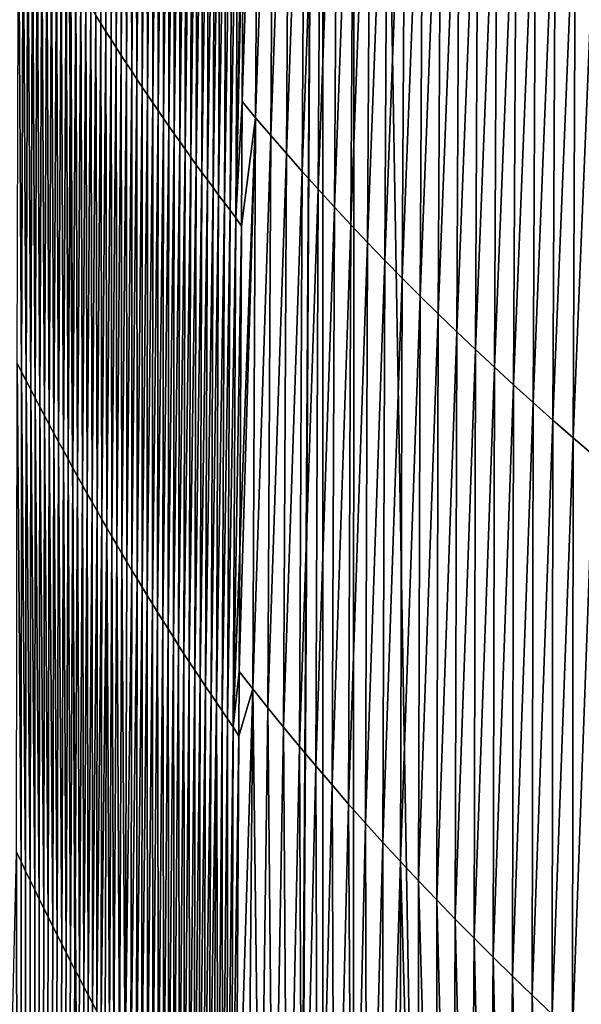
# Model space of a CAD drawing. Header units: metres. Extents: x -24 to 24, y -238 to 25.
# Tile 57 of 256: x -12.11 to -9.55, y -46.04 to -41.56. Entities that reach past the tile are written whole.
import ezdxf

# ---------------------------------------------------------------- set-up
doc = ezdxf.new("R2010")
doc.units = ezdxf.units.M
doc.layers.add('solid_10441023_001', color=7, linetype='CONTINUOUS')

msp = doc.modelspace()

# ---------------------------------------------------------------- linework, layer by layer
at = {"layer": 'solid_10441023_001'}
for points in [[(-12.622108, -31.249315, 19.071802), (-11.324952, -129.63208, 45.73917), (-11.947172, -31.458477, 19.306288)], [(-12.622108, -31.249315, 19.071802), (-12.383509, -129.714188, 45.459774), (-11.324952, -129.63208, 45.73917)], [(-10.733887, -31.844719, 19.651564), (-11.947172, -31.458477, 19.306288), (-11.324952, -129.63208, 45.73917)], [(-10.733887, -31.844719, 19.651564), (-11.324952, -129.63208, 45.73917), (-11.317521, -130.804245, 46.054729)], [(-10.733887, -31.844719, 19.651564), (-11.317521, -130.804245, 46.054729), (-10.686477, -230.313721, 72.84008)], [(-10.584356, -31.894529, 19.692856), (-10.733887, -31.844719, 19.651564), (-10.686477, -230.313721, 72.84008)], [(-10.584356, -31.894529, 19.692856), (-10.686477, -230.313721, 72.84008), (-7.150012, -230.174042, 73.35321)], [(-9.52827, -32.25478, 19.975271), (-10.584356, -31.894529, 19.692856), (-7.150012, -230.174042, 73.35321)], [(-11.741464, -41.5779, -3.164328), (-11.76443, -41.541435, -3.16779), (-11.75393, -39.392517, -4.246188)], [(-11.741464, -41.5779, -3.164328), (-11.75393, -39.392517, -4.246188), (-11.729945, -39.426647, -4.244277)], [(-11.718381, -41.614288, -3.160826), (-11.741464, -41.5779, -3.164328), (-11.729945, -39.426647, -4.244277)], [(-11.718381, -41.614288, -3.160826), (-11.729945, -39.426647, -4.244277), (-11.705835, -39.460716, -4.242318)], [(-11.695182, -41.650604, -3.157283), (-11.718381, -41.614288, -3.160826), (-11.705835, -39.460716, -4.242318)], [(-11.695182, -41.650604, -3.157283), (-11.705835, -39.460716, -4.242318), (-11.681602, -39.494709, -4.240309)], [(-11.671865, -41.686844, -3.153697), (-11.695182, -41.650604, -3.157283), (-11.681602, -39.494709, -4.240309)], [(-11.671865, -41.686844, -3.153697), (-11.681602, -39.494709, -4.240309), (-11.657243, -39.528637, -4.23825)], [(-11.648429, -41.723003, -3.150069), (-11.671865, -41.686844, -3.153697), (-11.657243, -39.528637, -4.23825)], [(-11.648429, -41.723003, -3.150069), (-11.657243, -39.528637, -4.23825), (-11.632758, -39.562489, -4.23614)], [(-11.021149, -39.509258, -4.63018), (-11.09778, -41.933376, -3.320213), (-11.091664, -40.871479, -3.849418)], [(-11.036845, -42.006458, -3.311183), (-11.09778, -41.933376, -3.320213), (-11.021149, -39.509258, -4.63018)], [(-11.036845, -42.006458, -3.311183), (-11.021149, -39.509258, -4.63018), (-10.952449, -39.584312, -4.62323)], [(-11.624873, -41.759087, -3.146398), (-11.648429, -41.723003, -3.150069), (-11.632758, -39.562489, -4.23614)], [(-11.624873, -41.759087, -3.146398), (-11.632758, -39.562489, -4.23614), (-11.608146, -39.596268, -4.233977)], [(-11.601197, -41.795086, -3.142682), (-11.624873, -41.759087, -3.146398), (-11.608146, -39.596268, -4.233977)], [(-11.601197, -41.795086, -3.142682), (-11.608146, -39.596268, -4.233977), (-11.583405, -39.629971, -4.231761)], [(-10.968264, -42.087322, -3.301363), (-11.036845, -42.006458, -3.311183), (-10.952449, -39.584312, -4.62323)], [(-10.968264, -42.087322, -3.301363), (-10.952449, -39.584312, -4.62323), (-10.881454, -39.660164, -4.616595)], [(-11.577399, -41.831005, -3.138922), (-11.601197, -41.795086, -3.142682), (-11.583405, -39.629971, -4.231761)], [(-11.577399, -41.831005, -3.138922), (-11.583405, -39.629971, -4.231761), (-11.558537, -39.663601, -4.229492)], [(-11.553479, -41.866844, -3.135116), (-11.577399, -41.831005, -3.138922), (-11.558537, -39.663601, -4.229492)], [(-11.553479, -41.866844, -3.135116), (-11.558537, -39.663601, -4.229492), (-11.533539, -39.697147, -4.227168)], [(-10.897116, -42.169014, -3.291885), (-10.968264, -42.087322, -3.301363), (-10.881454, -39.660164, -4.616595)], [(-10.897116, -42.169014, -3.291885), (-10.881454, -39.660164, -4.616595), (-10.809436, -39.735992, -4.609978)], [(-11.529436, -41.902592, -3.131264), (-11.553479, -41.866844, -3.135116), (-11.533539, -39.697147, -4.227168)], [(-11.529436, -41.902592, -3.131264), (-11.533539, -39.697147, -4.227168), (-11.50841, -39.730618, -4.224788)], [(-11.505269, -41.938255, -3.127365), (-11.529436, -41.902592, -3.131264), (-11.50841, -39.730618, -4.224788)], [(-11.505269, -41.938255, -3.127365), (-11.50841, -39.730618, -4.224788), (-11.483151, -39.764004, -4.222352)], [(-10.824873, -42.250698, -3.282473), (-10.897116, -42.169014, -3.291885), (-10.809436, -39.735992, -4.609978)], [(-10.824873, -42.250698, -3.282473), (-10.809436, -39.735992, -4.609978), (-10.736933, -39.811424, -4.603264)], [(-11.480976, -41.973831, -3.123419), (-11.505269, -41.938255, -3.127365), (-11.483151, -39.764004, -4.222352)], [(-11.480976, -41.973831, -3.123419), (-11.483151, -39.764004, -4.222352), (-11.457761, -39.79731, -4.219858)], [(-11.456557, -42.009319, -3.119424), (-11.480976, -41.973831, -3.123419), (-11.457761, -39.79731, -4.219858)], [(-11.456557, -42.009319, -3.119424), (-11.457761, -39.79731, -4.219858), (-11.432237, -39.830528, -4.217305)], [(-11.432012, -42.044712, -3.11538), (-11.456557, -42.009319, -3.119424), (-11.432237, -39.830528, -4.217305)], [(-11.432012, -42.044712, -3.11538), (-11.432237, -39.830528, -4.217305), (-11.40658, -39.863663, -4.214693)], [(-10.752175, -42.331974, -3.273013), (-10.824873, -42.250698, -3.282473), (-10.736933, -39.811424, -4.603264)], [(-10.752175, -42.331974, -3.273013), (-10.736933, -39.811424, -4.603264), (-10.663547, -39.886635, -4.596569)], [(-11.407338, -42.080017, -3.111286), (-11.432012, -42.044712, -3.11538), (-11.40658, -39.863663, -4.214693)], [(-11.407338, -42.080017, -3.111286), (-11.40658, -39.863663, -4.214693), (-11.380788, -39.896709, -4.212021)], [(-10.678614, -42.413013, -3.2636), (-10.752175, -42.331974, -3.273013), (-10.663547, -39.886635, -4.596569)], [(-10.678614, -42.413013, -3.2636), (-10.663547, -39.886635, -4.596569), (-10.588826, -39.961838, -4.59002)], [(-11.382535, -42.115223, -3.107141), (-11.407338, -42.080017, -3.111286), (-11.380788, -39.896709, -4.212021)], [(-11.382535, -42.115223, -3.107141), (-11.380788, -39.896709, -4.212021), (-11.354861, -39.929668, -4.209288)], [(-11.357603, -42.150337, -3.102946), (-11.382535, -42.115223, -3.107141), (-11.354861, -39.929668, -4.209288)], [(-11.357603, -42.150337, -3.102946), (-11.354861, -39.929668, -4.209288), (-11.328799, -39.962536, -4.206492)], [(-11.33254, -42.185352, -3.098699), (-11.357603, -42.150337, -3.102946), (-11.328799, -39.962536, -4.206492)], [(-11.33254, -42.185352, -3.098699), (-11.328799, -39.962536, -4.206492), (-11.3026, -39.995312, -4.203634)], [(-10.603713, -42.494019, -3.254341), (-10.678614, -42.413013, -3.2636), (-10.588826, -39.961838, -4.59002)], [(-10.603713, -42.494019, -3.254341), (-10.588826, -39.961838, -4.59002), (-10.512488, -40.037159, -4.583697)], [(-11.307345, -42.220268, -3.094398), (-11.33254, -42.185352, -3.098699), (-11.3026, -39.995312, -4.203634)], [(-11.307345, -42.220268, -3.094398), (-11.3026, -39.995312, -4.203634), (-11.276263, -40.027996, -4.200712)], [(-11.282018, -42.255085, -3.090045), (-11.307345, -42.220268, -3.094398), (-11.276263, -40.027996, -4.200712)], [(-11.282018, -42.255085, -3.090045), (-11.276263, -40.027996, -4.200712), (-11.249788, -40.060581, -4.197725)], [(-11.256557, -42.289799, -3.085638), (-11.282018, -42.255085, -3.090045), (-11.249788, -40.060581, -4.197725)], [(-11.256557, -42.289799, -3.085638), (-11.249788, -40.060581, -4.197725), (-11.223174, -40.093071, -4.194672)], [(-10.527176, -42.575108, -3.245302), (-10.603713, -42.494019, -3.254341), (-10.512488, -40.037159, -4.583697)], [(-10.527176, -42.575108, -3.245302), (-10.512488, -40.037159, -4.583697), (-10.434567, -40.112572, -4.57759)], [(-11.230963, -42.324409, -3.081175), (-11.256557, -42.289799, -3.085638), (-11.223174, -40.093071, -4.194672)], [(-11.230963, -42.324409, -3.081175), (-11.223174, -40.093071, -4.194672), (-11.19642, -40.125465, -4.191553)], [(-10.449037, -42.656258, -3.236475), (-10.527176, -42.575108, -3.245302), (-10.434567, -40.112572, -4.57759)], [(-10.449037, -42.656258, -3.236475), (-10.434567, -40.112572, -4.57759), (-10.355129, -40.188034, -4.571677)], [(-11.205233, -42.358917, -3.076657), (-11.230963, -42.324409, -3.081175), (-11.19642, -40.125465, -4.191553)], [(-11.205233, -42.358917, -3.076657), (-11.19642, -40.125465, -4.191553), (-11.169525, -40.157757, -4.188365)], [(-11.179366, -42.393314, -3.072083), (-11.205233, -42.358917, -3.076657), (-11.169525, -40.157757, -4.188365)], [(-11.179366, -42.393314, -3.072083), (-11.169525, -40.157757, -4.188365), (-11.142488, -40.189949, -4.185111)], [(-11.153362, -42.427608, -3.067452), (-11.179366, -42.393314, -3.072083), (-11.142488, -40.189949, -4.185111)], [(-11.153362, -42.427608, -3.067452), (-11.142488, -40.189949, -4.185111), (-11.11531, -40.222042, -4.181786)], [(-10.36936, -42.737431, -3.227842), (-10.449037, -42.656258, -3.236475), (-10.355129, -40.188034, -4.571677)], [(-10.36936, -42.737431, -3.227842), (-10.355129, -40.188034, -4.571677), (-10.274242, -40.263504, -4.565937)], [(-11.12722, -42.461792, -3.062763), (-11.153362, -42.427608, -3.067452), (-11.11531, -40.222042, -4.181786)], [(-11.12722, -42.461792, -3.062763), (-11.11531, -40.222042, -4.181786), (-11.088001, -40.255753, -4.177446)], [(-11.091664, -40.871479, -3.849418), (-11.12722, -42.461792, -3.062763), (-11.088001, -40.255753, -4.177446)], [(-10.288216, -42.818581, -3.219387), (-10.36936, -42.737431, -3.227842), (-10.274242, -40.263504, -4.565937)], [(-10.288216, -42.818581, -3.219387), (-10.274242, -40.263504, -4.565937), (-10.191974, -40.33894, -4.560349)], [(-10.20567, -42.899673, -3.211092), (-10.288216, -42.818581, -3.219387), (-10.191974, -40.33894, -4.560349)], [(-10.20567, -42.899673, -3.211092), (-10.191974, -40.33894, -4.560349), (-10.108389, -40.414299, -4.554893)], [(-10.121793, -42.980667, -3.202941), (-10.20567, -42.899673, -3.211092), (-10.108389, -40.414299, -4.554893)], [(-10.121793, -42.980667, -3.202941), (-10.108389, -40.414299, -4.554893), (-10.023547, -40.489548, -4.549549)], [(-10.036639, -43.06152, -3.194918), (-10.121793, -42.980667, -3.202941), (-10.023547, -40.489548, -4.549549)], [(-10.036639, -43.06152, -3.194918), (-10.023547, -40.489548, -4.549549), (-9.937469, -40.564659, -4.544314)], [(-9.950233, -43.142216, -3.187019), (-10.036639, -43.06152, -3.194918), (-9.937469, -40.564659, -4.544314)], [(-9.950233, -43.142216, -3.187019), (-9.937469, -40.564659, -4.544314), (-9.850163, -40.639618, -4.539186)], [(-9.862582, -43.222733, -3.179243), (-9.950233, -43.142216, -3.187019), (-9.850163, -40.639618, -4.539186)], [(-9.862582, -43.222733, -3.179243), (-9.850163, -40.639618, -4.539186), (-9.76164, -40.714405, -4.534162)], [(-9.773699, -43.303055, -3.171588), (-9.862582, -43.222733, -3.179243), (-9.76164, -40.714405, -4.534162)], [(-9.773699, -43.303055, -3.171588), (-9.76164, -40.714405, -4.534162), (-9.671909, -40.789009, -4.529241)], [(-9.683592, -43.383167, -3.164051), (-9.773699, -43.303055, -3.171588), (-9.671909, -40.789009, -4.529241)], [(-9.683592, -43.383167, -3.164051), (-9.671909, -40.789009, -4.529241), (-9.580981, -40.863411, -4.52442)], [(-11.091664, -40.871479, -3.849418), (-11.09778, -41.933376, -3.320213), (-11.12722, -42.461792, -3.062763)], [(-9.592274, -43.463047, -3.156632), (-9.683592, -43.383167, -3.164051), (-9.580981, -40.863411, -4.52442)], [(-9.592274, -43.463047, -3.156632), (-9.580981, -40.863411, -4.52442), (-9.488867, -40.937595, -4.519699)], [(-12.102156, -43.163589, -2.314258), (-12.12279, -43.123528, -2.318458), (-12.116872, -40.949329, -3.218256)], [(-12.102156, -43.163589, -2.314258), (-12.116872, -40.949329, -3.218256), (-12.095636, -40.986755, -3.215345)], [(-9.499754, -43.542679, -3.149328), (-9.592274, -43.463047, -3.156632), (-9.488867, -40.937595, -4.519699)], [(-12.081428, -43.203598, -2.310033), (-12.102156, -43.163589, -2.314258), (-12.095636, -40.986755, -3.215345)], [(-12.081428, -43.203598, -2.310033), (-12.095636, -40.986755, -3.215345), (-12.074299, -41.024132, -3.212404)], [(-12.060606, -43.243549, -2.305781), (-12.081428, -43.203598, -2.310033), (-12.074299, -41.024132, -3.212404)], [(-12.060606, -43.243549, -2.305781), (-12.074299, -41.024132, -3.212404), (-12.052859, -41.061462, -3.209434)], [(-12.03969, -43.283443, -2.301502), (-12.060606, -43.243549, -2.305781), (-12.052859, -41.061462, -3.209434)], [(-12.03969, -43.283443, -2.301502), (-12.052859, -41.061462, -3.209434), (-12.031317, -41.098736, -3.206434)], [(-12.018678, -43.32328, -2.297197), (-12.03969, -43.283443, -2.301502), (-12.031317, -41.098736, -3.206434)], [(-12.018678, -43.32328, -2.297197), (-12.031317, -41.098736, -3.206434), (-12.00967, -41.135956, -3.203402)], [(-11.99757, -43.363052, -2.292864), (-12.018678, -43.32328, -2.297197), (-12.00967, -41.135956, -3.203402)], [(-11.99757, -43.363052, -2.292864), (-12.00967, -41.135956, -3.203402), (-11.987919, -41.173126, -3.200339)], [(-11.976364, -43.402767, -2.288502), (-11.99757, -43.363052, -2.292864), (-11.987919, -41.173126, -3.200339)], [(-11.976364, -43.402767, -2.288502), (-11.987919, -41.173126, -3.200339), (-11.966061, -41.210236, -3.197242)], [(-11.955059, -43.442417, -2.284113), (-11.976364, -43.402767, -2.288502), (-11.966061, -41.210236, -3.197242)], [(-11.955059, -43.442417, -2.284113), (-11.966061, -41.210236, -3.197242), (-11.944097, -41.247288, -3.194113)], [(-11.933655, -43.482006, -2.279694), (-11.955059, -43.442417, -2.284113), (-11.944097, -41.247288, -3.194113)], [(-11.933655, -43.482006, -2.279694), (-11.944097, -41.247288, -3.194113), (-11.922025, -41.284279, -3.190949)], [(-11.912149, -43.521523, -2.275245), (-11.933655, -43.482006, -2.279694), (-11.922025, -41.284279, -3.190949)], [(-11.912149, -43.521523, -2.275245), (-11.922025, -41.284279, -3.190949), (-11.899845, -41.321213, -3.187751)], [(-11.890543, -43.560978, -2.270766), (-11.912149, -43.521523, -2.275245), (-11.899845, -41.321213, -3.187751)], [(-11.890543, -43.560978, -2.270766), (-11.899845, -41.321213, -3.187751), (-11.877555, -41.358082, -3.184517)], [(-11.868833, -43.600361, -2.266257), (-11.890543, -43.560978, -2.270766), (-11.877555, -41.358082, -3.184517)], [(-11.868833, -43.600361, -2.266257), (-11.877555, -41.358082, -3.184517), (-11.855154, -41.394886, -3.181247)], [(-11.847019, -43.639671, -2.261717), (-11.868833, -43.600361, -2.266257), (-11.855154, -41.394886, -3.181247)], [(-11.847019, -43.639671, -2.261717), (-11.855154, -41.394886, -3.181247), (-11.832643, -41.431625, -3.17794)], [(-11.825101, -43.678913, -2.257145), (-11.847019, -43.639671, -2.261717), (-11.832643, -41.431625, -3.17794)], [(-11.825101, -43.678913, -2.257145), (-11.832643, -41.431625, -3.17794), (-11.810019, -41.4683, -3.174595)], [(-11.803077, -43.718079, -2.252542), (-11.825101, -43.678913, -2.257145), (-11.810019, -41.4683, -3.174595)], [(-11.803077, -43.718079, -2.252542), (-11.810019, -41.4683, -3.174595), (-11.787281, -41.504902, -3.171212)], [(-11.780945, -43.757172, -2.247905), (-11.803077, -43.718079, -2.252542), (-11.787281, -41.504902, -3.171212)], [(-11.780945, -43.757172, -2.247905), (-11.787281, -41.504902, -3.171212), (-11.76443, -41.541435, -3.16779)], [(-11.758706, -43.796185, -2.243236), (-11.780945, -43.757172, -2.247905), (-11.76443, -41.541435, -3.16779)], [(-11.758706, -43.796185, -2.243236), (-11.76443, -41.541435, -3.16779), (-11.741464, -41.5779, -3.164328)], [(-11.736358, -43.835121, -2.238533), (-11.758706, -43.796185, -2.243236), (-11.741464, -41.5779, -3.164328)], [(-11.736358, -43.835121, -2.238533), (-11.741464, -41.5779, -3.164328), (-11.718381, -41.614288, -3.160826)], [(-11.7139, -43.873981, -2.233796), (-11.736358, -43.835121, -2.238533), (-11.718381, -41.614288, -3.160826)], [(-11.7139, -43.873981, -2.233796), (-11.718381, -41.614288, -3.160826), (-11.695182, -41.650604, -3.157283)], [(-11.691331, -43.912758, -2.229025), (-11.7139, -43.873981, -2.233796), (-11.695182, -41.650604, -3.157283)], [(-11.691331, -43.912758, -2.229025), (-11.695182, -41.650604, -3.157283), (-11.671865, -41.686844, -3.153697)], [(-11.66865, -43.95145, -2.224219), (-11.691331, -43.912758, -2.229025), (-11.671865, -41.686844, -3.153697)], [(-11.66865, -43.95145, -2.224219), (-11.671865, -41.686844, -3.153697), (-11.648429, -41.723003, -3.150069)], [(-11.645856, -43.990063, -2.219377), (-11.66865, -43.95145, -2.224219), (-11.648429, -41.723003, -3.150069)], [(-11.645856, -43.990063, -2.219377), (-11.648429, -41.723003, -3.150069), (-11.624873, -41.759087, -3.146398)], [(-11.622948, -44.028587, -2.214499), (-11.645856, -43.990063, -2.219377), (-11.624873, -41.759087, -3.146398)], [(-11.622948, -44.028587, -2.214499), (-11.624873, -41.759087, -3.146398), (-11.601197, -41.795086, -3.142682)], [(-11.599924, -44.067024, -2.209586), (-11.622948, -44.028587, -2.214499), (-11.601197, -41.795086, -3.142682)], [(-11.599924, -44.067024, -2.209586), (-11.601197, -41.795086, -3.142682), (-11.577399, -41.831005, -3.138922)], [(-11.576784, -44.105373, -2.204635), (-11.599924, -44.067024, -2.209586), (-11.577399, -41.831005, -3.138922)], [(-11.576784, -44.105373, -2.204635), (-11.577399, -41.831005, -3.138922), (-11.553479, -41.866844, -3.135116)], [(-11.553528, -44.143635, -2.199646), (-11.576784, -44.105373, -2.204635), (-11.553479, -41.866844, -3.135116)], [(-11.553528, -44.143635, -2.199646), (-11.553479, -41.866844, -3.135116), (-11.529436, -41.902592, -3.131264)], [(-11.530153, -44.181801, -2.19462), (-11.553528, -44.143635, -2.199646), (-11.529436, -41.902592, -3.131264)], [(-11.530153, -44.181801, -2.19462), (-11.529436, -41.902592, -3.131264), (-11.505269, -41.938255, -3.127365)], [(-11.50666, -44.219879, -2.189556), (-11.530153, -44.181801, -2.19462), (-11.505269, -41.938255, -3.127365)], [(-11.50666, -44.219879, -2.189556), (-11.505269, -41.938255, -3.127365), (-11.480976, -41.973831, -3.123419)], [(-11.09778, -41.933376, -3.320213), (-11.100965, -42.500824, -3.055759), (-11.12722, -42.461792, -3.062763)], [(-11.036845, -42.006458, -3.311183), (-11.100965, -42.500824, -3.055759), (-11.09778, -41.933376, -3.320213)], [(-11.483045, -44.257858, -2.184453), (-11.50666, -44.219879, -2.189556), (-11.480976, -41.973831, -3.123419)], [(-11.483045, -44.257858, -2.184453), (-11.480976, -41.973831, -3.123419), (-11.456557, -42.009319, -3.119424)], [(-11.45931, -44.295742, -2.17931), (-11.483045, -44.257858, -2.184453), (-11.456557, -42.009319, -3.119424)], [(-11.45931, -44.295742, -2.17931), (-11.456557, -42.009319, -3.119424), (-11.432012, -42.044712, -3.11538)], [(-11.036845, -42.006458, -3.311183), (-11.112119, -44.526768, -2.210978), (-11.109101, -43.976738, -2.42534)], [(-11.05024, -44.605675, -2.199986), (-11.112119, -44.526768, -2.210978), (-11.036845, -42.006458, -3.311183)], [(-11.036845, -42.006458, -3.311183), (-11.109101, -43.976738, -2.42534), (-11.100965, -42.500824, -3.055759)], [(-11.05024, -44.605675, -2.199986), (-11.036845, -42.006458, -3.311183), (-10.968264, -42.087322, -3.301363)], [(-11.435452, -44.33353, -2.174127), (-11.45931, -44.295742, -2.17931), (-11.432012, -42.044712, -3.11538)], [(-11.435452, -44.33353, -2.174127), (-11.432012, -42.044712, -3.11538), (-11.407338, -42.080017, -3.111286)], [(-11.41147, -44.37122, -2.168905), (-11.435452, -44.33353, -2.174127), (-11.407338, -42.080017, -3.111286)], [(-11.41147, -44.37122, -2.168905), (-11.407338, -42.080017, -3.111286), (-11.382535, -42.115223, -3.107141)], [(-10.981245, -44.692822, -2.18783), (-11.05024, -44.605675, -2.199986), (-10.968264, -42.087322, -3.301363)], [(-10.981245, -44.692822, -2.18783), (-10.968264, -42.087322, -3.301363), (-10.897116, -42.169014, -3.291885)], [(-11.387364, -44.40881, -2.163641), (-11.41147, -44.37122, -2.168905), (-11.382535, -42.115223, -3.107141)], [(-11.387364, -44.40881, -2.163641), (-11.382535, -42.115223, -3.107141), (-11.357603, -42.150337, -3.102946)], [(-11.363134, -44.446297, -2.158336), (-11.387364, -44.40881, -2.163641), (-11.357603, -42.150337, -3.102946)], [(-11.363134, -44.446297, -2.158336), (-11.357603, -42.150337, -3.102946), (-11.33254, -42.185352, -3.098699)], [(-10.909714, -44.780807, -2.175908), (-10.981245, -44.692822, -2.18783), (-10.897116, -42.169014, -3.291885)], [(-10.909714, -44.780807, -2.175908), (-10.897116, -42.169014, -3.291885), (-10.824873, -42.250698, -3.282473)], [(-11.338777, -44.483681, -2.152989), (-11.363134, -44.446297, -2.158336), (-11.33254, -42.185352, -3.098699)], [(-11.338777, -44.483681, -2.152989), (-11.33254, -42.185352, -3.098699), (-11.307345, -42.220268, -3.094398)], [(-11.314292, -44.520962, -2.1476), (-11.338777, -44.483681, -2.152989), (-11.307345, -42.220268, -3.094398)], [(-11.314292, -44.520962, -2.1476), (-11.307345, -42.220268, -3.094398), (-11.282018, -42.255085, -3.090045)], [(-11.289679, -44.558132, -2.142169), (-11.314292, -44.520962, -2.1476), (-11.282018, -42.255085, -3.090045)], [(-11.289679, -44.558132, -2.142169), (-11.282018, -42.255085, -3.090045), (-11.256557, -42.289799, -3.085638)], [(-10.836972, -44.868786, -2.164105), (-10.909714, -44.780807, -2.175908), (-10.824873, -42.250698, -3.282473)], [(-10.836972, -44.868786, -2.164105), (-10.824873, -42.250698, -3.282473), (-10.752175, -42.331974, -3.273013)], [(-11.264936, -44.5952, -2.136694), (-11.289679, -44.558132, -2.142169), (-11.256557, -42.289799, -3.085638)], [(-11.264936, -44.5952, -2.136694), (-11.256557, -42.289799, -3.085638), (-11.230963, -42.324409, -3.081175)], [(-11.240064, -44.632156, -2.131175), (-11.264936, -44.5952, -2.136694), (-11.230963, -42.324409, -3.081175)], [(-11.240064, -44.632156, -2.131175), (-11.230963, -42.324409, -3.081175), (-11.205233, -42.358917, -3.076657)], [(-10.763614, -44.95636, -2.152375), (-10.836972, -44.868786, -2.164105), (-10.752175, -42.331974, -3.273013)], [(-10.763614, -44.95636, -2.152375), (-10.752175, -42.331974, -3.273013), (-10.678614, -42.413013, -3.2636)], [(-11.215059, -44.668999, -2.125612), (-11.240064, -44.632156, -2.131175), (-11.205233, -42.358917, -3.076657)], [(-11.215059, -44.668999, -2.125612), (-11.205233, -42.358917, -3.076657), (-11.179366, -42.393314, -3.072083)], [(-11.189921, -44.705734, -2.120005), (-11.215059, -44.668999, -2.125612), (-11.179366, -42.393314, -3.072083)], [(-11.189921, -44.705734, -2.120005), (-11.179366, -42.393314, -3.072083), (-11.153362, -42.427608, -3.067452)], [(-11.164651, -44.742352, -2.114352), (-11.189921, -44.705734, -2.120005), (-11.153362, -42.427608, -3.067452)], [(-11.164651, -44.742352, -2.114352), (-11.153362, -42.427608, -3.067452), (-11.12722, -42.461792, -3.062763)], [(-10.689307, -45.043682, -2.140756), (-10.763614, -44.95636, -2.152375), (-10.678614, -42.413013, -3.2636)], [(-10.689307, -45.043682, -2.140756), (-10.678614, -42.413013, -3.2636), (-10.603713, -42.494019, -3.254341)], [(-11.139246, -44.778858, -2.108654), (-11.164651, -44.742352, -2.114352), (-11.12722, -42.461792, -3.062763)], [(-11.139246, -44.778858, -2.108654), (-11.12722, -42.461792, -3.062763), (-11.100965, -42.500824, -3.055759)], [(-11.109101, -43.976738, -2.42534), (-11.139246, -44.778858, -2.108654), (-11.100965, -42.500824, -3.055759)], [(-10.613667, -45.130939, -2.129296), (-10.689307, -45.043682, -2.140756), (-10.603713, -42.494019, -3.254341)], [(-10.613667, -45.130939, -2.129296), (-10.603713, -42.494019, -3.254341), (-10.527176, -42.575108, -3.245302)], [(-10.536448, -45.218254, -2.118021), (-10.613667, -45.130939, -2.129296), (-10.527176, -42.575108, -3.245302)], [(-10.536448, -45.218254, -2.118021), (-10.527176, -42.575108, -3.245302), (-10.449037, -42.656258, -3.236475)], [(-10.457679, -45.305595, -2.106927), (-10.536448, -45.218254, -2.118021), (-10.449037, -42.656258, -3.236475)], [(-10.457679, -45.305595, -2.106927), (-10.449037, -42.656258, -3.236475), (-10.36936, -42.737431, -3.227842)], [(-10.377414, -45.392925, -2.096005), (-10.457679, -45.305595, -2.106927), (-10.36936, -42.737431, -3.227842)], [(-10.377414, -45.392925, -2.096005), (-10.36936, -42.737431, -3.227842), (-10.288216, -42.818581, -3.219387)], [(-10.295708, -45.480206, -2.085248), (-10.377414, -45.392925, -2.096005), (-10.288216, -42.818581, -3.219387)], [(-10.295708, -45.480206, -2.085248), (-10.288216, -42.818581, -3.219387), (-10.20567, -42.899673, -3.211092)], [(-10.212616, -45.567394, -2.074645), (-10.295708, -45.480206, -2.085248), (-10.20567, -42.899673, -3.211092)], [(-10.212616, -45.567394, -2.074645), (-10.20567, -42.899673, -3.211092), (-10.121793, -42.980667, -3.202941)], [(-10.128194, -45.654461, -2.064188), (-10.212616, -45.567394, -2.074645), (-10.121793, -42.980667, -3.202941)], [(-10.128194, -45.654461, -2.064188), (-10.121793, -42.980667, -3.202941), (-10.036639, -43.06152, -3.194918)], [(-10.042489, -45.74136, -2.053871), (-10.128194, -45.654461, -2.064188), (-10.036639, -43.06152, -3.194918)], [(-10.042489, -45.74136, -2.053871), (-10.036639, -43.06152, -3.194918), (-9.950233, -43.142216, -3.187019)], [(-12.12279, -43.123528, -2.318458), (-12.104867, -45.392841, -1.58161), (-12.125844, -45.349201, -1.586851)], [(-12.102156, -43.163589, -2.314258), (-12.104867, -45.392841, -1.58161), (-12.12279, -43.123528, -2.318458)], [(-9.95552, -45.828075, -2.04369), (-10.042489, -45.74136, -2.053871), (-9.950233, -43.142216, -3.187019)], [(-9.95552, -45.828075, -2.04369), (-9.950233, -43.142216, -3.187019), (-9.862582, -43.222733, -3.179243)], [(-12.102156, -43.163589, -2.314258), (-12.083961, -45.436089, -1.576381), (-12.104867, -45.392841, -1.58161)], [(-12.081428, -43.203598, -2.310033), (-12.083961, -45.436089, -1.576381), (-12.102156, -43.163589, -2.314258)], [(-12.081428, -43.203598, -2.310033), (-12.06313, -45.478943, -1.571166), (-12.083961, -45.436089, -1.576381)], [(-12.060606, -43.243549, -2.305781), (-12.06313, -45.478943, -1.571166), (-12.081428, -43.203598, -2.310033)], [(-12.060606, -43.243549, -2.305781), (-12.042378, -45.521397, -1.565963), (-12.06313, -45.478943, -1.571166)], [(-12.03969, -43.283443, -2.301502), (-12.042378, -45.521397, -1.565963), (-12.060606, -43.243549, -2.305781)], [(-9.8673, -45.914585, -2.033643), (-9.95552, -45.828075, -2.04369), (-9.862582, -43.222733, -3.179243)], [(-9.8673, -45.914585, -2.033643), (-9.862582, -43.222733, -3.179243), (-9.773699, -43.303055, -3.171588)], [(-12.03969, -43.283443, -2.301502), (-12.02171, -45.56345, -1.560774), (-12.042378, -45.521397, -1.565963)], [(-12.018678, -43.32328, -2.297197), (-12.02171, -45.56345, -1.560774), (-12.03969, -43.283443, -2.301502)], [(-12.018678, -43.32328, -2.297197), (-12.00113, -45.605099, -1.555599), (-12.02171, -45.56345, -1.560774)], [(-11.99757, -43.363052, -2.292864), (-12.00113, -45.605099, -1.555599), (-12.018678, -43.32328, -2.297197)], [(-9.77784, -46.000874, -2.023728), (-9.8673, -45.914585, -2.033643), (-9.773699, -43.303055, -3.171588)], [(-9.77784, -46.000874, -2.023728), (-9.773699, -43.303055, -3.171588), (-9.683592, -43.383167, -3.164051)], [(-11.99757, -43.363052, -2.292864), (-11.980641, -45.646339, -1.550439), (-12.00113, -45.605099, -1.555599)], [(-11.976364, -43.402767, -2.288502), (-11.980641, -45.646339, -1.550439), (-11.99757, -43.363052, -2.292864)], [(-9.687152, -46.086918, -2.013944), (-9.77784, -46.000874, -2.023728), (-9.683592, -43.383167, -3.164051)], [(-9.687152, -46.086918, -2.013944), (-9.683592, -43.383167, -3.164051), (-9.592274, -43.463047, -3.156632)], [(-11.976364, -43.402767, -2.288502), (-11.960238, -45.687183, -1.545295), (-11.980641, -45.646339, -1.550439)], [(-11.955059, -43.442417, -2.284113), (-11.960238, -45.687183, -1.545295), (-11.976364, -43.402767, -2.288502)], [(-11.955059, -43.442417, -2.284113), (-11.939893, -45.727634, -1.540174), (-11.960238, -45.687183, -1.545295)], [(-11.933655, -43.482006, -2.279694), (-11.939893, -45.727634, -1.540174), (-11.955059, -43.442417, -2.284113)], [(-9.595248, -46.172703, -2.004288), (-9.687152, -46.086918, -2.013944), (-9.592274, -43.463047, -3.156632)], [(-9.595248, -46.172703, -2.004288), (-9.592274, -43.463047, -3.156632), (-9.499754, -43.542679, -3.149328)], [(-11.933655, -43.482006, -2.279694), (-11.919606, -45.7677, -1.535075), (-11.939893, -45.727634, -1.540174)], [(-11.912149, -43.521523, -2.275245), (-11.919606, -45.7677, -1.535075), (-11.933655, -43.482006, -2.279694)], [(-11.912149, -43.521523, -2.275245), (-11.899385, -45.807381, -1.529998), (-11.919606, -45.7677, -1.535075)], [(-11.890543, -43.560978, -2.270766), (-11.899385, -45.807381, -1.529998), (-11.912149, -43.521523, -2.275245)], [(-11.890543, -43.560978, -2.270766), (-11.879235, -45.846668, -1.524943), (-11.899385, -45.807381, -1.529998)], [(-11.868833, -43.600361, -2.266257), (-11.879235, -45.846668, -1.524943), (-11.890543, -43.560978, -2.270766)], [(-9.502139, -46.258205, -1.994758), (-9.595248, -46.172703, -2.004288), (-9.499754, -43.542679, -3.149328)], [(-11.868833, -43.600361, -2.266257), (-11.859161, -45.885559, -1.519909), (-11.879235, -45.846668, -1.524943)], [(-11.847019, -43.639671, -2.261717), (-11.859161, -45.885559, -1.519909), (-11.868833, -43.600361, -2.266257)], [(-11.847019, -43.639671, -2.261717), (-11.83917, -45.924061, -1.514897), (-11.859161, -45.885559, -1.519909)], [(-11.825101, -43.678913, -2.257145), (-11.83917, -45.924061, -1.514897), (-11.847019, -43.639671, -2.261717)], [(-11.825101, -43.678913, -2.257145), (-11.819265, -45.962166, -1.509905), (-11.83917, -45.924061, -1.514897)], [(-11.803077, -43.718079, -2.252542), (-11.819265, -45.962166, -1.509905), (-11.825101, -43.678913, -2.257145)], [(-11.803077, -43.718079, -2.252542), (-11.799455, -45.99987, -1.504934), (-11.819265, -45.962166, -1.509905)], [(-11.780945, -43.757172, -2.247905), (-11.799455, -45.99987, -1.504934), (-11.803077, -43.718079, -2.252542)], [(-11.780945, -43.757172, -2.247905), (-11.779744, -46.037178, -1.499983), (-11.799455, -45.99987, -1.504934)], [(-11.758706, -43.796185, -2.243236), (-11.779744, -46.037178, -1.499983), (-11.780945, -43.757172, -2.247905)], [(-11.758706, -43.796185, -2.243236), (-11.760138, -46.074085, -1.495053), (-11.779744, -46.037178, -1.499983)], [(-11.736358, -43.835121, -2.238533), (-11.760138, -46.074085, -1.495053), (-11.758706, -43.796185, -2.243236)], [(-11.736358, -43.835121, -2.238533), (-11.740643, -46.110588, -1.490144), (-11.760138, -46.074085, -1.495053)], [(-11.7139, -43.873981, -2.233796), (-11.740643, -46.110588, -1.490144), (-11.736358, -43.835121, -2.238533)], [(-11.7139, -43.873981, -2.233796), (-11.721263, -46.14669, -1.485256), (-11.740643, -46.110588, -1.490144)], [(-11.7139, -43.873981, -2.233796), (-11.702006, -46.182381, -1.480388), (-11.721263, -46.14669, -1.485256)], [(-11.691331, -43.912758, -2.229025), (-11.702006, -46.182381, -1.480388), (-11.7139, -43.873981, -2.233796)], [(-11.691331, -43.912758, -2.229025), (-11.682878, -46.217667, -1.475541), (-11.702006, -46.182381, -1.480388)], [(-11.66865, -43.95145, -2.224219), (-11.682878, -46.217667, -1.475541), (-11.691331, -43.912758, -2.229025)], [(-11.66865, -43.95145, -2.224219), (-11.656795, -46.265518, -1.468912), (-11.682878, -46.217667, -1.475541)], [(-11.645856, -43.990063, -2.219377), (-11.656795, -46.265518, -1.468912), (-11.66865, -43.95145, -2.224219)], [(-11.645856, -43.990063, -2.219377), (-11.630908, -46.312611, -1.462337), (-11.656795, -46.265518, -1.468912)], [(-11.622948, -44.028587, -2.214499), (-11.630908, -46.312611, -1.462337), (-11.645856, -43.990063, -2.219377)], [(-11.109101, -43.976738, -2.42534), (-11.112119, -44.526768, -2.210978), (-11.139246, -44.778858, -2.108654)], [(-11.599924, -44.067024, -2.209586), (-11.630908, -46.312611, -1.462337), (-11.622948, -44.028587, -2.214499)], [(-11.599924, -44.067024, -2.209586), (-11.605189, -46.358955, -1.455824), (-11.630908, -46.312611, -1.462337)], [(-11.576784, -44.105373, -2.204635), (-11.605189, -46.358955, -1.455824), (-11.599924, -44.067024, -2.209586)], [(-11.576784, -44.105373, -2.204635), (-11.579657, -46.404545, -1.449371), (-11.605189, -46.358955, -1.455824)], [(-11.553528, -44.143635, -2.199646), (-11.579657, -46.404545, -1.449371), (-11.576784, -44.105373, -2.204635)], [(-11.553528, -44.143635, -2.199646), (-11.554327, -46.449383, -1.442978), (-11.579657, -46.404545, -1.449371)], [(-11.530153, -44.181801, -2.19462), (-11.554327, -46.449383, -1.442978), (-11.553528, -44.143635, -2.199646)], [(-11.530153, -44.181801, -2.19462), (-11.52922, -46.493465, -1.436642), (-11.554327, -46.449383, -1.442978)], [(-11.50666, -44.219879, -2.189556), (-11.52922, -46.493465, -1.436642), (-11.530153, -44.181801, -2.19462)], [(-11.50666, -44.219879, -2.189556), (-11.504352, -46.536789, -1.430364), (-11.52922, -46.493465, -1.436642)], [(-11.483045, -44.257858, -2.184453), (-11.504352, -46.536789, -1.430364), (-11.50666, -44.219879, -2.189556)], [(-11.483045, -44.257858, -2.184453), (-11.479741, -46.579353, -1.424143), (-11.504352, -46.536789, -1.430364)], [(-11.45931, -44.295742, -2.17931), (-11.479741, -46.579353, -1.424143), (-11.483045, -44.257858, -2.184453)], [(-11.45931, -44.295742, -2.17931), (-11.455406, -46.621151, -1.417978), (-11.479741, -46.579353, -1.424143)], [(-11.435452, -44.33353, -2.174127), (-11.455406, -46.621151, -1.417978), (-11.45931, -44.295742, -2.17931)], [(-11.435452, -44.33353, -2.174127), (-11.431366, -46.662189, -1.411869), (-11.455406, -46.621151, -1.417978)], [(-11.41147, -44.37122, -2.168905), (-11.431366, -46.662189, -1.411869), (-11.435452, -44.33353, -2.174127)], [(-11.41147, -44.37122, -2.168905), (-11.407637, -46.702461, -1.405816), (-11.431366, -46.662189, -1.411869)], [(-11.387364, -44.40881, -2.163641), (-11.407637, -46.702461, -1.405816), (-11.41147, -44.37122, -2.168905)], [(-11.387364, -44.40881, -2.163641), (-11.384237, -46.741962, -1.399819), (-11.407637, -46.702461, -1.405816)], [(-11.363134, -44.446297, -2.158336), (-11.384237, -46.741962, -1.399819), (-11.387364, -44.40881, -2.163641)], [(-11.363134, -44.446297, -2.158336), (-11.361176, -46.780697, -1.393881), (-11.384237, -46.741962, -1.399819)], [(-11.338777, -44.483681, -2.152989), (-11.361176, -46.780697, -1.393881), (-11.363134, -44.446297, -2.158336)], [(-11.338777, -44.483681, -2.152989), (-11.338412, -46.818668, -1.388011), (-11.361176, -46.780697, -1.393881)], [(-11.314292, -44.520962, -2.1476), (-11.338412, -46.818668, -1.388011), (-11.338777, -44.483681, -2.152989)], [(-11.314292, -44.520962, -2.1476), (-11.31594, -46.855885, -1.382215), (-11.338412, -46.818668, -1.388011)], [(-11.289679, -44.558132, -2.142169), (-11.31594, -46.855885, -1.382215), (-11.314292, -44.520962, -2.1476)], [(-11.112119, -44.526768, -2.210978), (-11.113742, -44.821857, -2.100466), (-11.139246, -44.778858, -2.108654)], [(-11.05024, -44.605675, -2.199986), (-11.113742, -44.821857, -2.100466), (-11.112119, -44.526768, -2.210978)], [(-11.289679, -44.558132, -2.142169), (-11.293759, -46.892342, -1.376494), (-11.31594, -46.855885, -1.382215)], [(-11.264936, -44.5952, -2.136694), (-11.293759, -46.892342, -1.376494), (-11.289679, -44.558132, -2.142169)], [(-11.264936, -44.5952, -2.136694), (-11.271873, -46.92804, -1.370852), (-11.293759, -46.892342, -1.376494)], [(-11.240064, -44.632156, -2.131175), (-11.271873, -46.92804, -1.370852), (-11.264936, -44.5952, -2.136694)], [(-11.240064, -44.632156, -2.131175), (-11.250282, -46.962986, -1.365292), (-11.271873, -46.92804, -1.370852)], [(-11.215059, -44.668999, -2.125612), (-11.250282, -46.962986, -1.365292), (-11.240064, -44.632156, -2.131175)], [(-11.05024, -44.605675, -2.199986), (-11.126956, -47.156811, -1.333789), (-11.113742, -44.821857, -2.100466)], [(-11.073067, -47.230148, -1.32274), (-11.126956, -47.156811, -1.333789), (-11.05024, -44.605675, -2.199986)], [(-11.016035, -47.306808, -1.311267), (-11.073067, -47.230148, -1.32274), (-11.05024, -44.605675, -2.199986)], [(-11.016035, -47.306808, -1.311267), (-11.05024, -44.605675, -2.199986), (-10.981245, -44.692822, -2.18783)], [(-11.215059, -44.668999, -2.125612), (-11.228986, -46.997173, -1.359815), (-11.250282, -46.962986, -1.365292)], [(-11.215059, -44.668999, -2.125612), (-11.207985, -47.030605, -1.354426), (-11.228986, -46.997173, -1.359815)], [(-11.189921, -44.705734, -2.120005), (-11.207985, -47.030605, -1.354426), (-11.215059, -44.668999, -2.125612)], [(-11.189921, -44.705734, -2.120005), (-11.187281, -47.063286, -1.349126), (-11.207985, -47.030605, -1.354426)], [(-11.164651, -44.742352, -2.114352), (-11.187281, -47.063286, -1.349126), (-11.189921, -44.705734, -2.120005)], [(-10.95597, -47.386826, -1.29933), (-11.016035, -47.306808, -1.311267), (-10.981245, -44.692822, -2.18783)], [(-10.95597, -47.386826, -1.29933), (-10.981245, -44.692822, -2.18783), (-10.909714, -44.780807, -2.175908)], [(-11.164651, -44.742352, -2.114352), (-11.166874, -47.095211, -1.343918), (-11.187281, -47.063286, -1.349126)], [(-11.139246, -44.778858, -2.108654), (-11.166874, -47.095211, -1.343918), (-11.164651, -44.742352, -2.114352)], [(-11.139246, -44.778858, -2.108654), (-11.146766, -47.126389, -1.338804), (-11.166874, -47.095211, -1.343918)], [(-11.113742, -44.821857, -2.100466), (-11.146766, -47.126389, -1.338804), (-11.139246, -44.778858, -2.108654)], [(-10.89238, -47.469997, -1.287069), (-10.95597, -47.386826, -1.29933), (-10.909714, -44.780807, -2.175908)], [(-10.89238, -47.469997, -1.287069), (-10.909714, -44.780807, -2.175908), (-10.836972, -44.868786, -2.164105)], [(-11.113742, -44.821857, -2.100466), (-11.126956, -47.156811, -1.333789), (-11.146766, -47.126389, -1.338804)], [(-10.825187, -47.556168, -1.27453), (-10.89238, -47.469997, -1.287069), (-10.836972, -44.868786, -2.164105)], [(-10.825187, -47.556168, -1.27453), (-10.836972, -44.868786, -2.164105), (-10.763614, -44.95636, -2.152375)], [(-10.753739, -47.645943, -1.261643), (-10.825187, -47.556168, -1.27453), (-10.763614, -44.95636, -2.152375)], [(-10.753739, -47.645943, -1.261643), (-10.763614, -44.95636, -2.152375), (-10.689307, -45.043682, -2.140756)], [(-10.677952, -47.739384, -1.248391), (-10.753739, -47.645943, -1.261643), (-10.689307, -45.043682, -2.140756)], [(-10.677952, -47.739384, -1.248391), (-10.689307, -45.043682, -2.140756), (-10.613667, -45.130939, -2.129296)], [(-10.597046, -47.837379, -1.234639), (-10.677952, -47.739384, -1.248391), (-10.613667, -45.130939, -2.129296)], [(-10.597046, -47.837379, -1.234639), (-10.613667, -45.130939, -2.129296), (-10.536448, -45.218254, -2.118021)], [(-10.528605, -47.919067, -1.223267), (-10.597046, -47.837379, -1.234639), (-10.536448, -45.218254, -2.118021)], [(-10.528605, -47.919067, -1.223267), (-10.536448, -45.218254, -2.118021), (-10.457679, -45.305595, -2.106927)], [(-10.456212, -48.004036, -1.211563), (-10.528605, -47.919067, -1.223267), (-10.457679, -45.305595, -2.106927)], [(-10.456212, -48.004036, -1.211563), (-10.457679, -45.305595, -2.106927), (-10.377414, -45.392925, -2.096005)], [(-12.080504, -84.090469, 9.526642), (-13.029048, -83.981644, 9.911463), (-12.125844, -45.349201, -1.586851)], [(-12.080504, -84.090469, 9.526642), (-12.125844, -45.349201, -1.586851), (-12.104867, -45.392841, -1.58161)], [(-12.080504, -84.090469, 9.526642), (-12.104867, -45.392841, -1.58161), (-12.083961, -45.436089, -1.576381)], [(-10.379983, -48.092232, -1.199508), (-10.456212, -48.004036, -1.211563), (-10.377414, -45.392925, -2.096005)], [(-10.299335, -48.183903, -1.187117), (-10.379983, -48.092232, -1.199508), (-10.377414, -45.392925, -2.096005)], [(-10.299335, -48.183903, -1.187117), (-10.377414, -45.392925, -2.096005), (-10.295708, -45.480206, -2.085248)], [(-12.080504, -84.090469, 9.526642), (-12.083961, -45.436089, -1.576381), (-12.06313, -45.478943, -1.571166)], [(-12.080504, -84.090469, 9.526642), (-12.06313, -45.478943, -1.571166), (-12.042378, -45.521397, -1.565963)], [(-10.214179, -48.27911, -1.174369), (-10.299335, -48.183903, -1.187117), (-10.295708, -45.480206, -2.085248)], [(-10.214179, -48.27911, -1.174369), (-10.295708, -45.480206, -2.085248), (-10.212616, -45.567394, -2.074645)], [(-12.080504, -84.090469, 9.526642), (-12.042378, -45.521397, -1.565963), (-12.02171, -45.56345, -1.560774)], [(-12.080504, -84.090469, 9.526642), (-12.02171, -45.56345, -1.560774), (-12.00113, -45.605099, -1.555599)], [(-10.139577, -48.361195, -1.163478), (-10.214179, -48.27911, -1.174369), (-10.212616, -45.567394, -2.074645)], [(-10.139577, -48.361195, -1.163478), (-10.212616, -45.567394, -2.074645), (-10.128194, -45.654461, -2.064188)], [(-12.080504, -84.090469, 9.526642), (-12.00113, -45.605099, -1.555599), (-11.980641, -45.646339, -1.550439)], [(-12.080504, -84.090469, 9.526642), (-11.980641, -45.646339, -1.550439), (-11.960238, -45.687183, -1.545295)], [(-10.061251, -48.445927, -1.152359), (-10.139577, -48.361195, -1.163478), (-10.128194, -45.654461, -2.064188)], [(-10.061251, -48.445927, -1.152359), (-10.128194, -45.654461, -2.064188), (-10.042489, -45.74136, -2.053871)], [(-12.080504, -84.090469, 9.526642), (-11.960238, -45.687183, -1.545295), (-11.939893, -45.727634, -1.540174)], [(-12.080504, -84.090469, 9.526642), (-11.939893, -45.727634, -1.540174), (-11.919606, -45.7677, -1.535075)], [(-9.979404, -48.533234, -1.140982), (-10.061251, -48.445927, -1.152359), (-10.042489, -45.74136, -2.053871)], [(-9.979404, -48.533234, -1.140982), (-10.042489, -45.74136, -2.053871), (-9.95552, -45.828075, -2.04369)], [(-12.080504, -84.090469, 9.526642), (-11.919606, -45.7677, -1.535075), (-11.899385, -45.807381, -1.529998)], [(-12.080504, -84.090469, 9.526642), (-11.899385, -45.807381, -1.529998), (-11.879235, -45.846668, -1.524943)], [(-12.080504, -84.090469, 9.526642), (-11.879235, -45.846668, -1.524943), (-11.859161, -45.885559, -1.519909)], [(-9.89361, -48.623238, -1.129368), (-9.979404, -48.533234, -1.140982), (-9.95552, -45.828075, -2.04369)], [(-9.89361, -48.623238, -1.129368), (-9.95552, -45.828075, -2.04369), (-9.8673, -45.914585, -2.033643)], [(-12.080504, -84.090469, 9.526642), (-11.859161, -45.885559, -1.519909), (-11.83917, -45.924061, -1.514897)], [(-12.080504, -84.090469, 9.526642), (-11.83917, -45.924061, -1.514897), (-11.819265, -45.962166, -1.509905)], [(-9.803617, -48.716007, -1.117523), (-9.89361, -48.623238, -1.129368), (-9.8673, -45.914585, -2.033643)], [(-9.803617, -48.716007, -1.117523), (-9.8673, -45.914585, -2.033643), (-9.77784, -46.000874, -2.023728)], [(-12.080504, -84.090469, 9.526642), (-11.819265, -45.962166, -1.509905), (-11.799455, -45.99987, -1.504934)], [(-12.080504, -84.090469, 9.526642), (-11.799455, -45.99987, -1.504934), (-11.779744, -46.037178, -1.499983)], [(-9.709588, -48.811481, -1.105416), (-9.803617, -48.716007, -1.117523), (-9.77784, -46.000874, -2.023728)], [(-9.709588, -48.811481, -1.105416), (-9.77784, -46.000874, -2.023728), (-9.687152, -46.086918, -2.013944)], [(-12.080504, -84.090469, 9.526642), (-11.779744, -46.037178, -1.499983), (-11.760138, -46.074085, -1.495053)]]:
    msp.add_3dface(points, dxfattribs=at)

doc.saveas('drawing.dxf')
